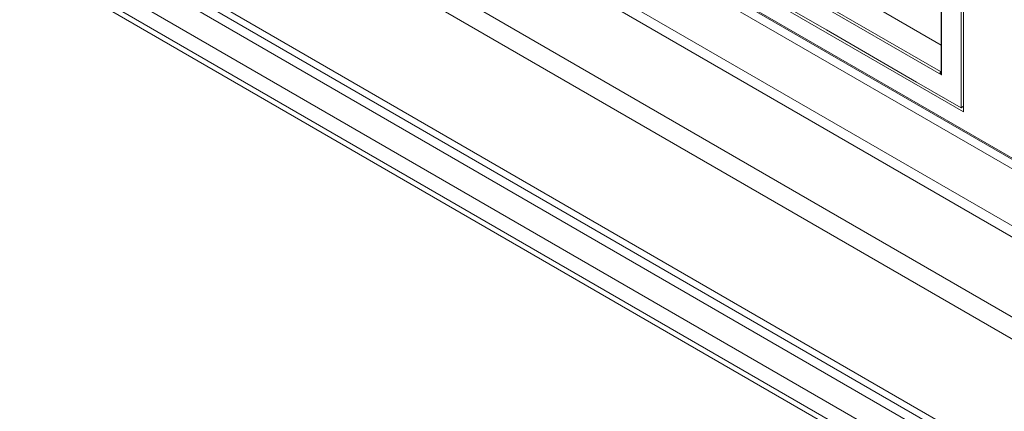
# Model space of a CAD drawing. Header units: millimetres. Extents: x 0 to 1118, y 0 to 864.
# Tile 186 of 256: x 150 to 179, y 626 to 637. Entities that reach past the tile are written whole.
import ezdxf

# ---------------------------------------------------------------- set-up
doc = ezdxf.new("R2010")
doc.units = ezdxf.units.MM

msp = doc.modelspace()

# ---------------------------------------------------------------- linework, layer by layer
at = {"color": 9, "linetype": 'Continuous', "lineweight": 0}
for p, q in [((208.9476, 606.7378), (76.1408, 683.4056)), ((76.6507, 682.5907), (208.6498, 606.3892)), ((208.2963, 605.7768), (76.2971, 681.9783)), ((76.2971, 681.484), (208.2963, 605.2825)), ((208.3998, 605.0536), (76.4007, 681.2551)), ((176.6791, 635.572), (163.7209, 643.0526)), ((163.8264, 643.0727), (176.6432, 635.6737)), ((162.6219, 642.4468), (202.0667, 619.6758)), ((202.0667, 617.6827), (162.3325, 640.6207)), ((162.2497, 640.3419), (202.0667, 617.3561)), ((161.2325, 638.5802), (202.0667, 615.0071)), ((202.0667, 614.3539), (161.0669, 638.0226)), ((176.6791, 637.8813), (176.6791, 635.572)), ((176.6432, 635.6737), (176.6645, 635.6869))]:
    msp.add_line(p, q, dxfattribs=at)
at = {"color": 7, "linetype": 'Continuous', "lineweight": 15}
for p, q in [((76.2754, 683.108), (209.0823, 606.4402)), ((76.7239, 681.0684), (208.4303, 605.0359)), ((177.3217, 674.207), (177.3217, 634.4879)), ((177.2508, 634.6105), (177.2508, 674.1372)), ((177.3217, 634.4879), (163.0784, 642.7104)), ((162.6228, 642.4041), (202.0667, 619.6336)), ((162.3325, 642.292), (202.0667, 619.354)), ((167.1064, 640.4667), (173.2936, 636.8949)), ((174.417, 637.7487), (176.6645, 636.4513)), ((176.6645, 637.8729), (176.6645, 635.6502)), ((173.2936, 636.8949), (175.9453, 635.3642)), ((175.9453, 635.3642), (177.2508, 634.6105)), ((177.3217, 634.6544), (177.2508, 634.6105))]:
    msp.add_line(p, q, dxfattribs=at)
at = {"color": 9, "linetype": 'Continuous', "lineweight": 0}
msp.add_arc((176.6585, 635.6968), 0.0277, 236.44078, 282.45498, dxfattribs=at)
for major_axis, ratio, start_param, end_param in [((-0.0734, 0.0797), 0.3689627, 6.2180401, 7.7713831), ((-0.0323, 0.1034), 0.3689594, 0.8679505, 1.6533487)]:
    msp.add_ellipse((176.7145, 635.5924), major_axis=major_axis, ratio=ratio, start_param=start_param, end_param=end_param, dxfattribs=at)

doc.saveas('drawing.dxf')
